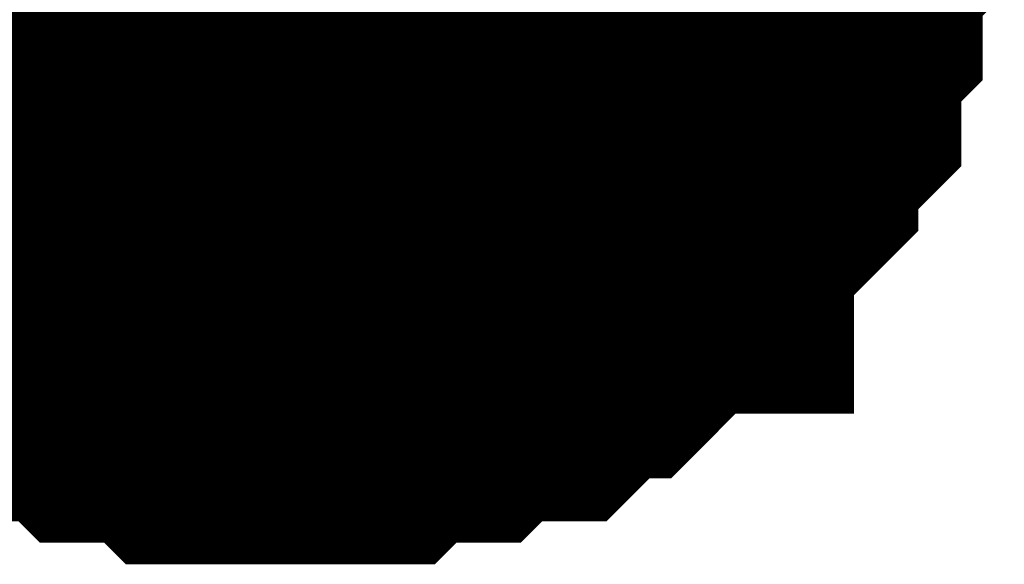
# Model space of a CAD drawing. Header units: inches. Extents: x 0 to 292, y 0 to 193.
# Tile 19 of 112: x 111.289 to 112.181, y 73.254 to 73.747. Entities that reach past the tile are written whole.
import ezdxf

# ---------------------------------------------------------------- set-up
doc = ezdxf.new("R2010")
doc.units = ezdxf.units.IN
doc.layers.add('Sheet', color=255, linetype='Continuous')

msp = doc.modelspace()

# ---------------------------------------------------------------- linework, layer by layer
at = {"layer": 'Sheet'}
msp.add_lwpolyline([(111.252, 73.914, 0.508, 0.508, 1), (111.76, 73.914, 0.508, 0.508, 1)], format="xyseb", close=True, dxfattribs=at)
for points in [[(112.03142, 73.91031, 0.29972, 0.29972, 0), (112.03142, 73.89082, 0.29972, 0.29972, 0), (112.03142, 73.85183, 0.29972, 0.29972, 0), (112.03142, 73.83234, 0.29972, 0.29972, 0), (112.01193, 73.81285, 0.29972, 0.29972, 0), (112.01193, 73.77387, 0.29972, 0.29972, 0), (112.01193, 73.75438, 0.29972, 0.29972, 0), (111.99245, 73.73489, 0.29972, 0.29972, 0), (111.99245, 73.7154, 0.29972, 0.29972, 0), (111.99245, 73.67641, 0.29972, 0.29972, 0), (111.97297, 73.65692, 0.29972, 0.29972, 0), (111.95348, 73.63743, 0.29972, 0.29972, 0), (111.95348, 73.61794, 0.29972, 0.29972, 0), (111.934, 73.59845, 0.29972, 0.29972, 0), (111.91451, 73.57896, 0.29972, 0.29972, 0), (111.89503, 73.55947, 0.29972, 0.29972, 0), (111.89503, 73.53998, 0.29972, 0.29972, 0), (111.87555, 73.53998, 0.29972, 0.29972, 0), (111.85606, 73.52048, 0.29972, 0.29972, 0), (111.83658, 73.50099, 0.29972, 0.29972, 0), (111.8171, 73.4815, 0.29972, 0.29972, 0), (111.79761, 73.4815, 0.29972, 0.29972, 0), (111.77813, 73.46201, 0.29972, 0.29972, 0), (111.75864, 73.44252, 0.29972, 0.29972, 0), (111.71968, 73.44252, 0.29972, 0.29972, 0), (111.70019, 73.44252, 0.29972, 0.29972, 0), (111.68071, 73.42303, 0.29972, 0.29972, 0), (111.66123, 73.42303, 0.29972, 0.29972, 0), (111.62226, 73.42303, 0.29972, 0.29972, 0), (111.60277, 73.40354, 0.29972, 0.29972, 0), (111.58329, 73.40354, 0.29972, 0.29972, 0), (111.54432, 73.40354, 0.29972, 0.29972, 0), (111.52484, 73.40354, 0.29972, 0.29972, 0)], [(112.03142, 73.91031, 0.29972, 0.29972, 0), (112.03142, 73.89082, 0.29972, 0.29972, 0), (112.03142, 73.85183, 0.29972, 0.29972, 0), (112.03142, 73.83234, 0.29972, 0.29972, 0), (112.01193, 73.81285, 0.29972, 0.29972, 0), (112.01193, 73.77387, 0.29972, 0.29972, 0), (112.01193, 73.75438, 0.29972, 0.29972, 0), (111.99245, 73.73489, 0.29972, 0.29972, 0), (111.99245, 73.7154, 0.29972, 0.29972, 0), (111.99245, 73.67641, 0.29972, 0.29972, 0), (111.97297, 73.65692, 0.29972, 0.29972, 0), (111.95348, 73.63743, 0.29972, 0.29972, 0), (111.95348, 73.61794, 0.29972, 0.29972, 0), (111.934, 73.59845, 0.29972, 0.29972, 0), (111.91451, 73.57896, 0.29972, 0.29972, 0), (111.89503, 73.55947, 0.29972, 0.29972, 0), (111.89503, 73.53998, 0.29972, 0.29972, 0), (111.87555, 73.53998, 0.29972, 0.29972, 0), (111.85606, 73.52048, 0.29972, 0.29972, 0), (111.83658, 73.50099, 0.29972, 0.29972, 0), (111.8171, 73.4815, 0.29972, 0.29972, 0), (111.79761, 73.4815, 0.29972, 0.29972, 0), (111.77813, 73.46201, 0.29972, 0.29972, 0), (111.75864, 73.44252, 0.29972, 0.29972, 0), (111.71968, 73.44252, 0.29972, 0.29972, 0), (111.70019, 73.44252, 0.29972, 0.29972, 0), (111.68071, 73.42303, 0.29972, 0.29972, 0), (111.66123, 73.42303, 0.29972, 0.29972, 0), (111.62226, 73.42303, 0.29972, 0.29972, 0), (111.60277, 73.40354, 0.29972, 0.29972, 0), (111.58329, 73.40354, 0.29972, 0.29972, 0), (111.54432, 73.40354, 0.29972, 0.29972, 0), (111.52484, 73.40354, 0.29972, 0.29972, 0)], [(112.03142, 73.91031, 0.29972, 0.29972, 0), (112.03142, 73.89082, 0.29972, 0.29972, 0), (112.03142, 73.85183, 0.29972, 0.29972, 0), (112.03142, 73.83234, 0.29972, 0.29972, 0), (112.01193, 73.81285, 0.29972, 0.29972, 0), (112.01193, 73.77387, 0.29972, 0.29972, 0), (112.01193, 73.75438, 0.29972, 0.29972, 0), (111.99245, 73.73489, 0.29972, 0.29972, 0), (111.99245, 73.7154, 0.29972, 0.29972, 0), (111.99245, 73.67641, 0.29972, 0.29972, 0), (111.97297, 73.65692, 0.29972, 0.29972, 0), (111.95348, 73.63743, 0.29972, 0.29972, 0), (111.95348, 73.61794, 0.29972, 0.29972, 0), (111.934, 73.59845, 0.29972, 0.29972, 0), (111.91451, 73.57896, 0.29972, 0.29972, 0), (111.89503, 73.55947, 0.29972, 0.29972, 0), (111.89503, 73.53998, 0.29972, 0.29972, 0), (111.87555, 73.53998, 0.29972, 0.29972, 0), (111.85606, 73.52048, 0.29972, 0.29972, 0), (111.83658, 73.50099, 0.29972, 0.29972, 0), (111.8171, 73.4815, 0.29972, 0.29972, 0), (111.79761, 73.4815, 0.29972, 0.29972, 0), (111.77813, 73.46201, 0.29972, 0.29972, 0), (111.75864, 73.44252, 0.29972, 0.29972, 0), (111.71968, 73.44252, 0.29972, 0.29972, 0), (111.70019, 73.44252, 0.29972, 0.29972, 0), (111.68071, 73.42303, 0.29972, 0.29972, 0), (111.66123, 73.42303, 0.29972, 0.29972, 0), (111.62226, 73.42303, 0.29972, 0.29972, 0), (111.60277, 73.40354, 0.29972, 0.29972, 0), (111.58329, 73.40354, 0.29972, 0.29972, 0), (111.54432, 73.40354, 0.29972, 0.29972, 0), (111.52484, 73.40354, 0.29972, 0.29972, 0)], [(112.03142, 73.91031, 0.29972, 0.29972, 0), (112.03142, 73.89082, 0.29972, 0.29972, 0), (112.03142, 73.85183, 0.29972, 0.29972, 0), (112.03142, 73.83234, 0.29972, 0.29972, 0), (112.01193, 73.81285, 0.29972, 0.29972, 0), (112.01193, 73.77387, 0.29972, 0.29972, 0), (112.01193, 73.75438, 0.29972, 0.29972, 0), (111.99245, 73.73489, 0.29972, 0.29972, 0), (111.99245, 73.7154, 0.29972, 0.29972, 0), (111.99245, 73.67641, 0.29972, 0.29972, 0), (111.97297, 73.65692, 0.29972, 0.29972, 0), (111.95348, 73.63743, 0.29972, 0.29972, 0), (111.95348, 73.61794, 0.29972, 0.29972, 0), (111.934, 73.59845, 0.29972, 0.29972, 0), (111.91451, 73.57896, 0.29972, 0.29972, 0), (111.89503, 73.55947, 0.29972, 0.29972, 0), (111.89503, 73.53998, 0.29972, 0.29972, 0), (111.87555, 73.53998, 0.29972, 0.29972, 0), (111.85606, 73.52048, 0.29972, 0.29972, 0), (111.83658, 73.50099, 0.29972, 0.29972, 0), (111.8171, 73.4815, 0.29972, 0.29972, 0), (111.79761, 73.4815, 0.29972, 0.29972, 0), (111.77813, 73.46201, 0.29972, 0.29972, 0), (111.75864, 73.44252, 0.29972, 0.29972, 0), (111.71968, 73.44252, 0.29972, 0.29972, 0), (111.70019, 73.44252, 0.29972, 0.29972, 0), (111.68071, 73.42303, 0.29972, 0.29972, 0), (111.66123, 73.42303, 0.29972, 0.29972, 0), (111.62226, 73.42303, 0.29972, 0.29972, 0), (111.60277, 73.40354, 0.29972, 0.29972, 0), (111.58329, 73.40354, 0.29972, 0.29972, 0), (111.54432, 73.40354, 0.29972, 0.29972, 0), (111.52484, 73.40354, 0.29972, 0.29972, 0)], [(112.01193, 73.81285, 0.09906, 0.09906, 0), (112.01193, 73.77387, 0.09906, 0.09906, 0), (112.01193, 73.75438, 0.09906, 0.09906, 0), (111.99245, 73.73489, 0.09906, 0.09906, 0), (111.99245, 73.7154, 0.09906, 0.09906, 0), (111.99245, 73.67641, 0.09906, 0.09906, 0), (111.97297, 73.65692, 0.09906, 0.09906, 0), (111.95348, 73.63743, 0.09906, 0.09906, 0), (111.95348, 73.61794, 0.09906, 0.09906, 0), (111.934, 73.59845, 0.09906, 0.09906, 0), (111.91451, 73.57896, 0.09906, 0.09906, 0), (111.89503, 73.55947, 0.09906, 0.09906, 0), (111.89503, 73.53998, 0.09906, 0.09906, 0), (111.87555, 73.53998, 0.09906, 0.09906, 0), (111.85606, 73.52048, 0.09906, 0.09906, 0), (111.83658, 73.50099, 0.09906, 0.09906, 0), (111.8171, 73.4815, 0.09906, 0.09906, 0), (111.79761, 73.4815, 0.09906, 0.09906, 0), (111.77813, 73.46201, 0.09906, 0.09906, 0), (111.75864, 73.44252, 0.09906, 0.09906, 0), (111.71968, 73.44252, 0.09906, 0.09906, 0), (111.70019, 73.44252, 0.09906, 0.09906, 0), (111.68071, 73.42303, 0.09906, 0.09906, 0), (111.66123, 73.42303, 0.09906, 0.09906, 0), (111.62226, 73.42303, 0.09906, 0.09906, 0), (111.60277, 73.40354, 0.09906, 0.09906, 0), (111.58329, 73.40354, 0.09906, 0.09906, 0), (111.54432, 73.40354, 0.09906, 0.09906, 0), (111.52484, 73.40354, 0.09906, 0.09906, 0)], [(112.01193, 73.81285, 0.09906, 0.09906, 0), (112.01193, 73.77387, 0.09906, 0.09906, 0), (112.01193, 73.75438, 0.09906, 0.09906, 0), (111.99245, 73.73489, 0.09906, 0.09906, 0), (111.99245, 73.7154, 0.09906, 0.09906, 0), (111.99245, 73.67641, 0.09906, 0.09906, 0), (111.97297, 73.65692, 0.09906, 0.09906, 0), (111.95348, 73.63743, 0.09906, 0.09906, 0), (111.95348, 73.61794, 0.09906, 0.09906, 0), (111.934, 73.59845, 0.09906, 0.09906, 0), (111.91451, 73.57896, 0.09906, 0.09906, 0), (111.89503, 73.55947, 0.09906, 0.09906, 0), (111.89503, 73.53998, 0.09906, 0.09906, 0), (111.87555, 73.53998, 0.09906, 0.09906, 0), (111.85606, 73.52048, 0.09906, 0.09906, 0), (111.83658, 73.50099, 0.09906, 0.09906, 0), (111.8171, 73.4815, 0.09906, 0.09906, 0), (111.79761, 73.4815, 0.09906, 0.09906, 0), (111.77813, 73.46201, 0.09906, 0.09906, 0), (111.75864, 73.44252, 0.09906, 0.09906, 0), (111.71968, 73.44252, 0.09906, 0.09906, 0), (111.70019, 73.44252, 0.09906, 0.09906, 0), (111.68071, 73.42303, 0.09906, 0.09906, 0), (111.66123, 73.42303, 0.09906, 0.09906, 0), (111.62226, 73.42303, 0.09906, 0.09906, 0), (111.60277, 73.40354, 0.09906, 0.09906, 0), (111.58329, 73.40354, 0.09906, 0.09906, 0), (111.54432, 73.40354, 0.09906, 0.09906, 0), (111.52484, 73.40354, 0.09906, 0.09906, 0)], [(112.01193, 73.81285, 0.09906, 0.09906, 0), (112.01193, 73.77387, 0.09906, 0.09906, 0), (112.01193, 73.75438, 0.09906, 0.09906, 0), (111.99245, 73.73489, 0.09906, 0.09906, 0), (111.99245, 73.7154, 0.09906, 0.09906, 0), (111.99245, 73.67641, 0.09906, 0.09906, 0), (111.97297, 73.65692, 0.09906, 0.09906, 0), (111.95348, 73.63743, 0.09906, 0.09906, 0), (111.95348, 73.61794, 0.09906, 0.09906, 0), (111.934, 73.59845, 0.09906, 0.09906, 0), (111.91451, 73.57896, 0.09906, 0.09906, 0), (111.89503, 73.55947, 0.09906, 0.09906, 0), (111.89503, 73.53998, 0.09906, 0.09906, 0), (111.87555, 73.53998, 0.09906, 0.09906, 0), (111.85606, 73.52048, 0.09906, 0.09906, 0), (111.83658, 73.50099, 0.09906, 0.09906, 0), (111.8171, 73.4815, 0.09906, 0.09906, 0), (111.79761, 73.4815, 0.09906, 0.09906, 0), (111.77813, 73.46201, 0.09906, 0.09906, 0), (111.75864, 73.44252, 0.09906, 0.09906, 0), (111.71968, 73.44252, 0.09906, 0.09906, 0), (111.70019, 73.44252, 0.09906, 0.09906, 0), (111.68071, 73.42303, 0.09906, 0.09906, 0), (111.66123, 73.42303, 0.09906, 0.09906, 0), (111.62226, 73.42303, 0.09906, 0.09906, 0), (111.60277, 73.40354, 0.09906, 0.09906, 0), (111.58329, 73.40354, 0.09906, 0.09906, 0), (111.54432, 73.40354, 0.09906, 0.09906, 0), (111.52484, 73.40354, 0.09906, 0.09906, 0)], [(112.01193, 73.81285, 0.09906, 0.09906, 0), (112.01193, 73.77387, 0.09906, 0.09906, 0), (112.01193, 73.75438, 0.09906, 0.09906, 0), (111.99245, 73.73489, 0.09906, 0.09906, 0), (111.99245, 73.7154, 0.09906, 0.09906, 0), (111.99245, 73.67641, 0.09906, 0.09906, 0), (111.97297, 73.65692, 0.09906, 0.09906, 0), (111.95348, 73.63743, 0.09906, 0.09906, 0), (111.95348, 73.61794, 0.09906, 0.09906, 0), (111.934, 73.59845, 0.09906, 0.09906, 0), (111.91451, 73.57896, 0.09906, 0.09906, 0), (111.89503, 73.55947, 0.09906, 0.09906, 0), (111.89503, 73.53998, 0.09906, 0.09906, 0), (111.87555, 73.53998, 0.09906, 0.09906, 0), (111.85606, 73.52048, 0.09906, 0.09906, 0), (111.83658, 73.50099, 0.09906, 0.09906, 0), (111.8171, 73.4815, 0.09906, 0.09906, 0), (111.79761, 73.4815, 0.09906, 0.09906, 0), (111.77813, 73.46201, 0.09906, 0.09906, 0), (111.75864, 73.44252, 0.09906, 0.09906, 0), (111.71968, 73.44252, 0.09906, 0.09906, 0), (111.70019, 73.44252, 0.09906, 0.09906, 0), (111.68071, 73.42303, 0.09906, 0.09906, 0), (111.66123, 73.42303, 0.09906, 0.09906, 0), (111.62226, 73.42303, 0.09906, 0.09906, 0), (111.60277, 73.40354, 0.09906, 0.09906, 0), (111.58329, 73.40354, 0.09906, 0.09906, 0), (111.54432, 73.40354, 0.09906, 0.09906, 0), (111.52484, 73.40354, 0.09906, 0.09906, 0)], [(111.52484, 73.40354, 0.29972, 0.29972, 0), (111.50536, 73.40354, 0.29972, 0.29972, 0), (111.46639, 73.40354, 0.29972, 0.29972, 0), (111.44691, 73.40354, 0.29972, 0.29972, 0), (111.42742, 73.42303, 0.29972, 0.29972, 0), (111.40794, 73.42303, 0.29972, 0.29972, 0), (111.36897, 73.42303, 0.29972, 0.29972, 0), (111.34949, 73.44252, 0.29972, 0.29972, 0), (111.33, 73.44252, 0.29972, 0.29972, 0), (111.31052, 73.44252, 0.29972, 0.29972, 0), (111.29104, 73.46201, 0.29972, 0.29972, 0), (111.27155, 73.4815, 0.29972, 0.29972, 0), (111.25207, 73.4815, 0.29972, 0.29972, 0), (111.23258, 73.50099, 0.29972, 0.29972, 0), (111.2131, 73.52048, 0.29972, 0.29972, 0), (111.19362, 73.53998, 0.29972, 0.29972, 0), (111.17413, 73.53998, 0.29972, 0.29972, 0), (111.15465, 73.55947, 0.29972, 0.29972, 0), (111.13517, 73.57896, 0.29972, 0.29972, 0)], [(111.52484, 73.40354, 0.29972, 0.29972, 0), (111.50536, 73.40354, 0.29972, 0.29972, 0), (111.46639, 73.40354, 0.29972, 0.29972, 0), (111.44691, 73.40354, 0.29972, 0.29972, 0), (111.42742, 73.42303, 0.29972, 0.29972, 0), (111.40794, 73.42303, 0.29972, 0.29972, 0), (111.36897, 73.42303, 0.29972, 0.29972, 0), (111.34949, 73.44252, 0.29972, 0.29972, 0), (111.33, 73.44252, 0.29972, 0.29972, 0), (111.31052, 73.44252, 0.29972, 0.29972, 0), (111.29104, 73.46201, 0.29972, 0.29972, 0), (111.27155, 73.4815, 0.29972, 0.29972, 0), (111.25207, 73.4815, 0.29972, 0.29972, 0), (111.23258, 73.50099, 0.29972, 0.29972, 0), (111.2131, 73.52048, 0.29972, 0.29972, 0), (111.19362, 73.53998, 0.29972, 0.29972, 0), (111.17413, 73.53998, 0.29972, 0.29972, 0), (111.15465, 73.55947, 0.29972, 0.29972, 0), (111.13517, 73.57896, 0.29972, 0.29972, 0)], [(111.52484, 73.40354, 0.29972, 0.29972, 0), (111.50536, 73.40354, 0.29972, 0.29972, 0), (111.46639, 73.40354, 0.29972, 0.29972, 0), (111.44691, 73.40354, 0.29972, 0.29972, 0), (111.42742, 73.42303, 0.29972, 0.29972, 0), (111.40794, 73.42303, 0.29972, 0.29972, 0), (111.36897, 73.42303, 0.29972, 0.29972, 0), (111.34949, 73.44252, 0.29972, 0.29972, 0), (111.33, 73.44252, 0.29972, 0.29972, 0), (111.31052, 73.44252, 0.29972, 0.29972, 0), (111.29104, 73.46201, 0.29972, 0.29972, 0), (111.27155, 73.4815, 0.29972, 0.29972, 0), (111.25207, 73.4815, 0.29972, 0.29972, 0), (111.23258, 73.50099, 0.29972, 0.29972, 0), (111.2131, 73.52048, 0.29972, 0.29972, 0), (111.19362, 73.53998, 0.29972, 0.29972, 0), (111.17413, 73.53998, 0.29972, 0.29972, 0), (111.15465, 73.55947, 0.29972, 0.29972, 0), (111.13517, 73.57896, 0.29972, 0.29972, 0)], [(111.52484, 73.40354, 0.29972, 0.29972, 0), (111.50536, 73.40354, 0.29972, 0.29972, 0), (111.46639, 73.40354, 0.29972, 0.29972, 0), (111.44691, 73.40354, 0.29972, 0.29972, 0), (111.42742, 73.42303, 0.29972, 0.29972, 0), (111.40794, 73.42303, 0.29972, 0.29972, 0), (111.36897, 73.42303, 0.29972, 0.29972, 0), (111.34949, 73.44252, 0.29972, 0.29972, 0), (111.33, 73.44252, 0.29972, 0.29972, 0), (111.31052, 73.44252, 0.29972, 0.29972, 0), (111.29104, 73.46201, 0.29972, 0.29972, 0), (111.27155, 73.4815, 0.29972, 0.29972, 0), (111.25207, 73.4815, 0.29972, 0.29972, 0), (111.23258, 73.50099, 0.29972, 0.29972, 0), (111.2131, 73.52048, 0.29972, 0.29972, 0), (111.19362, 73.53998, 0.29972, 0.29972, 0), (111.17413, 73.53998, 0.29972, 0.29972, 0), (111.15465, 73.55947, 0.29972, 0.29972, 0), (111.13517, 73.57896, 0.29972, 0.29972, 0)], [(111.52484, 73.40354, 0.09906, 0.09906, 0), (111.50536, 73.40354, 0.09906, 0.09906, 0), (111.46639, 73.40354, 0.09906, 0.09906, 0), (111.44691, 73.40354, 0.09906, 0.09906, 0), (111.42742, 73.42303, 0.09906, 0.09906, 0), (111.40794, 73.42303, 0.09906, 0.09906, 0), (111.36897, 73.42303, 0.09906, 0.09906, 0), (111.34949, 73.44252, 0.09906, 0.09906, 0), (111.33, 73.44252, 0.09906, 0.09906, 0), (111.31052, 73.44252, 0.09906, 0.09906, 0), (111.29104, 73.46201, 0.09906, 0.09906, 0), (111.27155, 73.4815, 0.09906, 0.09906, 0), (111.25207, 73.4815, 0.09906, 0.09906, 0), (111.23258, 73.50099, 0.09906, 0.09906, 0)], [(111.52484, 73.40354, 0.09906, 0.09906, 0), (111.50536, 73.40354, 0.09906, 0.09906, 0), (111.46639, 73.40354, 0.09906, 0.09906, 0), (111.44691, 73.40354, 0.09906, 0.09906, 0), (111.42742, 73.42303, 0.09906, 0.09906, 0), (111.40794, 73.42303, 0.09906, 0.09906, 0), (111.36897, 73.42303, 0.09906, 0.09906, 0), (111.34949, 73.44252, 0.09906, 0.09906, 0), (111.33, 73.44252, 0.09906, 0.09906, 0), (111.31052, 73.44252, 0.09906, 0.09906, 0), (111.29104, 73.46201, 0.09906, 0.09906, 0), (111.27155, 73.4815, 0.09906, 0.09906, 0), (111.25207, 73.4815, 0.09906, 0.09906, 0), (111.23258, 73.50099, 0.09906, 0.09906, 0)], [(111.52484, 73.40354, 0.09906, 0.09906, 0), (111.50536, 73.40354, 0.09906, 0.09906, 0), (111.46639, 73.40354, 0.09906, 0.09906, 0), (111.44691, 73.40354, 0.09906, 0.09906, 0), (111.42742, 73.42303, 0.09906, 0.09906, 0), (111.40794, 73.42303, 0.09906, 0.09906, 0), (111.36897, 73.42303, 0.09906, 0.09906, 0), (111.34949, 73.44252, 0.09906, 0.09906, 0), (111.33, 73.44252, 0.09906, 0.09906, 0), (111.31052, 73.44252, 0.09906, 0.09906, 0), (111.29104, 73.46201, 0.09906, 0.09906, 0), (111.27155, 73.4815, 0.09906, 0.09906, 0), (111.25207, 73.4815, 0.09906, 0.09906, 0), (111.23258, 73.50099, 0.09906, 0.09906, 0)], [(111.52484, 73.40354, 0.09906, 0.09906, 0), (111.50536, 73.40354, 0.09906, 0.09906, 0), (111.46639, 73.40354, 0.09906, 0.09906, 0), (111.44691, 73.40354, 0.09906, 0.09906, 0), (111.42742, 73.42303, 0.09906, 0.09906, 0), (111.40794, 73.42303, 0.09906, 0.09906, 0), (111.36897, 73.42303, 0.09906, 0.09906, 0), (111.34949, 73.44252, 0.09906, 0.09906, 0), (111.33, 73.44252, 0.09906, 0.09906, 0), (111.31052, 73.44252, 0.09906, 0.09906, 0), (111.29104, 73.46201, 0.09906, 0.09906, 0), (111.27155, 73.4815, 0.09906, 0.09906, 0), (111.25207, 73.4815, 0.09906, 0.09906, 0), (111.23258, 73.50099, 0.09906, 0.09906, 0)]]:
    msp.add_lwpolyline(points, format="xyseb", dxfattribs=at)

doc.saveas('drawing.dxf')
